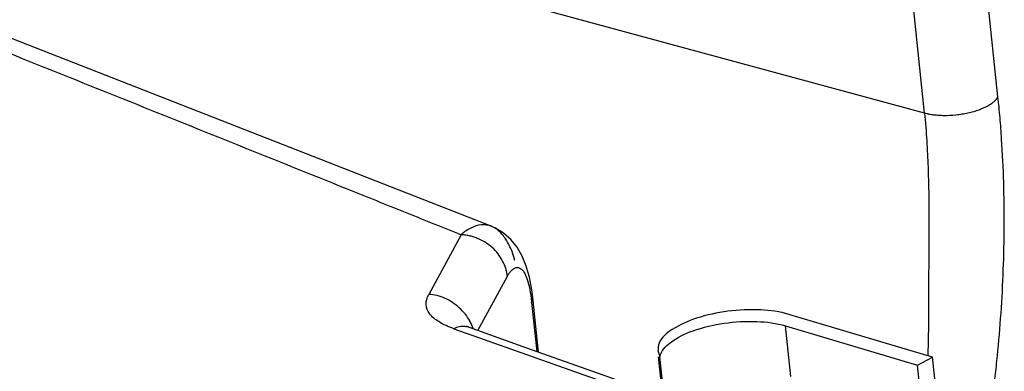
# Paper-space layout 'Layout1' of a CAD drawing. Header units: inches. Extents: x 29 to 351, y 58 to 234.
# Tile 31 of 104: x 110.115 to 110.987, y 76.617 to 76.928. Entities that reach past the tile are written whole.
import ezdxf

# ---------------------------------------------------------------- set-up
doc = ezdxf.new("R2010")
doc.units = ezdxf.units.IN
doc.header["$LTSCALE"] = 1.1
doc.header["$MEASUREMENT"] = 0
doc.layers.get('0').update_dxf_attribs({"linetype": 'CONTINUOUS'})
doc.layers.add('7_ALL_FEATURES', color=7, linetype='CONTINUOUS')

psp = doc.layouts.get("Layout1")

# ---------------------------------------------------------------- linework, layer by layer
at = {"color": 7, "linetype": 'Continuous'}
for p, q in [((110.9195389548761, 76.65840751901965), (110.9191618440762, 76.63070443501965)), ((110.7978302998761, 76.61221926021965), (110.7930702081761, 76.65709525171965)), ((110.6856529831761, 76.59370793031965), (110.6818132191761, 76.62990748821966)), ((110.9274427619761, 76.59001455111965), (110.9232556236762, 76.62948899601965)), ((110.9153376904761, 76.57044177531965), (110.9098242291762, 76.62242019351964))]:
    psp.add_line(p, q, dxfattribs=at)
at = {"color": 7, "linetype": 'Continuous', "start_tangent": (0.09480980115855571, -0.9954954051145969), "end_tangent": (-0.009283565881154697, -0.9999569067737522)}
psp.add_spline([(110.9162215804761, 76.84550765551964), (110.9181028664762, 76.82078208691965), (110.9192485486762, 76.79755666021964), (110.9198367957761, 76.77597075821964), (110.9200505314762, 76.75607483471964), (110.9200413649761, 76.73784532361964), (110.9199302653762, 76.72121214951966), (110.9198052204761, 76.70608524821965), (110.9197237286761, 76.69236328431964), (110.9196740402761, 76.67992712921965), (110.9196184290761, 76.66864807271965), (110.9195389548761, 76.65840751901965)], degree=3, dxfattribs=at)
at = {"layer": '7_ALL_FEATURES', "color": 7, "linetype": 'Continuous'}
for p, q in [((110.9162215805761, 76.84550765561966), (109.8346960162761, 77.13847185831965)), ((110.9811967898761, 76.85983385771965), (110.9702379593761, 76.96314875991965)), ((110.9162215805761, 76.84550765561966), (110.9052627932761, 76.94882214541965)), ((110.5360682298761, 76.74355109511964), (110.5318486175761, 76.74544612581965)), ((110.5323248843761, 76.74527120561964), (110.5318486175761, 76.74544612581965)), ((110.5341294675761, 76.74447616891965), (110.5323244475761, 76.74527006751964)), ((110.5056530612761, 76.73780234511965), (110.4770039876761, 76.68496581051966)), ((110.5634264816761, 76.71001286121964), (110.5597987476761, 76.71889177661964)), ((110.5205208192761, 76.65291157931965), (110.5467087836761, 76.70120934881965)), ((110.5666796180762, 76.68857750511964), (110.5676863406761, 76.68211020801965)), ((110.5691427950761, 76.68226209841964), (110.5683148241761, 76.68889095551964)), ((110.5676863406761, 76.68211020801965), (110.5681722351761, 76.67779786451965)), ((110.5681722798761, 76.67779790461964), (110.5691870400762, 76.68226924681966)), ((110.5681722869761, 76.67779786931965), (110.5727845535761, 76.63431550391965)), ((110.5743322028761, 76.63376472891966), (110.5691820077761, 76.68231844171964)), ((110.9232556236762, 76.62948899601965), (110.7960707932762, 76.66726192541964)), ((110.4992075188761, 76.65457710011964), (110.5085312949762, 76.65128549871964)), ((110.5085312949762, 76.65128549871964), (110.5120511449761, 76.65004287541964)), ((110.5120511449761, 76.65004287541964), (110.6759473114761, 76.59218223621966)), ((110.5638689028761, 76.63748839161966), (110.5131829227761, 76.65552239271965)), ((110.7930702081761, 76.65709525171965), (110.9098242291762, 76.62242019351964)), ((110.6800266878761, 76.63526242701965), (110.6818132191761, 76.62990748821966)), ((110.6843888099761, 76.59357383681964), (110.6805490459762, 76.62977339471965)), ((110.9098242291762, 76.62242019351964), (110.9232556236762, 76.62948899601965))]:
    psp.add_line(p, q, dxfattribs=at)
for points in [[(110.5323218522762, 76.74527232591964), (110.0673438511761, 76.92715266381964), (109.7042786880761, 77.06983458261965)], [(110.5597987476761, 76.71889177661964), (110.5552739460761, 76.72671135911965), (110.5497490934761, 76.73347640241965), (110.5431350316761, 76.73921831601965), (110.5360682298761, 76.74355109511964)], [(110.5683148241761, 76.68889095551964), (110.5662260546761, 76.70013986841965), (110.5634264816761, 76.71001286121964)], [(110.5138907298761, 76.65525368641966), (110.5125889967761, 76.65580432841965), (110.5104898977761, 76.65683344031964)], [(110.6866167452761, 76.59381015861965), (110.6316483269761, 76.61336715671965), (110.5638689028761, 76.63748839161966)]]:
    psp.add_lwpolyline(points, dxfattribs=at)
for points, start_tangent, end_tangent in [([(109.6922104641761, 77.06366705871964), (109.7410145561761, 77.04420166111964), (109.9319082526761, 76.96793463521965), (110.1229076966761, 76.89150550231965), (110.2184733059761, 76.85319866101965), (110.3141051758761, 76.81481719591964), (110.4098228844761, 76.77635252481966), (110.4577199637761, 76.75708626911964), (110.5056499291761, 76.73779425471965)], (0.928911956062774, -0.3703006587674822), (0.9276204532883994, -0.3735241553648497)), ([(110.9162215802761, 76.84550765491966), (110.9181228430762, 76.84503460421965), (110.9190957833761, 76.84482275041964), (110.9200845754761, 76.84462652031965), (110.9221131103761, 76.84427882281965), (110.9242156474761, 76.84398790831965), (110.9286635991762, 76.84357412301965), (110.9334496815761, 76.84340769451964), (110.9439112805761, 76.84392852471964), (110.9493113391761, 76.84463709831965), (110.9546165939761, 76.84564114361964), (110.9596891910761, 76.84692543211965), (110.9644105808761, 76.84844898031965), (110.9723461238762, 76.85198578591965), (110.9753978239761, 76.85388024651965), (110.9778643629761, 76.85581792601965), (110.9788948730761, 76.85679922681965), (110.9797941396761, 76.85779209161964), (110.9801946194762, 76.85829448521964), (110.9805621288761, 76.85880177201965), (110.9811967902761, 76.85983385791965)], (0.9652148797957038, -0.2614579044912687), (0.4766617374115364, 0.8790867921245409)), ([(110.9713011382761, 76.55890676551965), (110.9714784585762, 76.55998145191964), (110.9716548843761, 76.56105789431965), (110.9720050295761, 76.56321592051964), (110.9721787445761, 76.56429748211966), (110.9723515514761, 76.56538072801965), (110.9726944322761, 76.56755222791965), (110.9733691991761, 76.57191494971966), (110.9740291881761, 76.57630337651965), (110.9746742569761, 76.58071679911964), (110.9753042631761, 76.58515450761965), (110.9765185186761, 76.59409994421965), (110.9787600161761, 76.61225102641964), (110.9807445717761, 76.63071120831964), (110.9839063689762, 76.66837722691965), (110.9859307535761, 76.70673644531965), (110.9867449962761, 76.74542487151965), (110.9862760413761, 76.78407861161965), (110.9844509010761, 76.82233604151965), (110.9830070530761, 76.84120261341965), (110.9821482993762, 76.85055049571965), (110.9811967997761, 76.85983385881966)], (0.1633258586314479, 0.9865721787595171), (-0.1073054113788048, 0.994226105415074)), ([(110.5318485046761, 76.74544580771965), (110.5315974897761, 76.74553294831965), (110.5276166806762, 76.74643457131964), (110.5234794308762, 76.74649229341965), (110.5147939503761, 76.74397757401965), (110.5102629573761, 76.74134123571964), (110.5079655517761, 76.73968259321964), (110.5056531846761, 76.73780233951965)], (-0.9424508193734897, 0.3343448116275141), (-0.7588806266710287, -0.6512297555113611)), ([(110.5467089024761, 76.70120950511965), (110.5461851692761, 76.70447930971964), (110.5453056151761, 76.70781177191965), (110.5425269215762, 76.71447498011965), (110.5384685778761, 76.72081974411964), (110.5332263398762, 76.72646667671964), (110.5269478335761, 76.73108817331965), (110.5199881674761, 76.73456375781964), (110.5163800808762, 76.73585036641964), (110.5127543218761, 76.73682473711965), (110.5091617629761, 76.73747828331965), (110.5073938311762, 76.73768206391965), (110.5056530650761, 76.73780242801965)], (-0.1032524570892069, 0.9946551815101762), (-0.9989711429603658, 0.04535036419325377)), ([(110.5534381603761, 76.71508267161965), (110.5508070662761, 76.72286770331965), (110.5453867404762, 76.73369174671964), (110.5389755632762, 76.74125218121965), (110.5341294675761, 76.74447616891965)], (-0.2769478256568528, 0.9608849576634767), (-0.8955721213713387, 0.4449163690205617)), ([(110.5467089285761, 76.70120925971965), (110.5474939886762, 76.70245923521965), (110.5482849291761, 76.70360767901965), (110.5498801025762, 76.70558475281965), (110.5530908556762, 76.70815625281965), (110.5546084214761, 76.70867418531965)], (0.5236310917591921, 0.8519451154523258), (0.9823631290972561, 0.1869831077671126)), ([(110.5546084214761, 76.70867418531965), (110.5546853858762, 76.70868822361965), (110.5562562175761, 76.70870705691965), (110.5592790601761, 76.70718117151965), (110.5620669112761, 76.70344294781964), (110.5645460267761, 76.69736644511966), (110.5666198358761, 76.68889659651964), (110.5666796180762, 76.68857750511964)], (0.9823631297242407, 0.1869831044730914), (0.1826631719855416, -0.9831755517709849)), ([(110.4992075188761, 76.65457710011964), (110.4858851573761, 76.66081520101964), (110.4778695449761, 76.66790848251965), (110.4747991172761, 76.67590625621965), (110.4770039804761, 76.68496579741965)], (-0.9397717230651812, 0.3418027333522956), (0.4507299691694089, 0.8926603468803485)), ([(110.5137749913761, 76.66077971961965), (110.5134321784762, 76.66141228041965), (110.5041321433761, 76.67306254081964), (110.4914806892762, 76.68140611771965), (110.4770039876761, 76.68496581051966)], (-0.4688392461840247, 0.8832835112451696), (-0.9989717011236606, 0.04533806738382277)), ([(110.7960707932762, 76.66726192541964), (110.7710321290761, 76.67121782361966), (110.7420252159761, 76.67001512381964), (110.7142478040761, 76.66386933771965), (110.6926773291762, 76.65388172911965), (110.6811790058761, 76.64184197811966), (110.6802029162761, 76.63527412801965)], (-0.9586161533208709, 0.2847017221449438), (0.06625084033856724, -0.9978029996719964)), ([(110.5163642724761, 76.65474319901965), (110.5137749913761, 76.66077971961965)], (-0.3131455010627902, 0.9497051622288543), (-0.4688392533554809, 0.8832835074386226)), ([(110.6908907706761, 76.64216609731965), (110.7111224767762, 76.65267609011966), (110.7385403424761, 76.65937616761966), (110.7677669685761, 76.66095225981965), (110.7930702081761, 76.65709525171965)], (0.7866969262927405, 0.6173394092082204), (0.9586161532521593, -0.2847017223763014)), ([(110.5089291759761, 76.65645901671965), (110.5042919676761, 76.65625054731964), (110.4992075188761, 76.65457710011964)], (-0.9959831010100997, 0.0895414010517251), (-0.9003700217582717, -0.4351250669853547)), ([(110.513182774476, 76.65552197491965), (110.5092597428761, 76.65642601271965), (110.5089291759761, 76.65645901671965)], (-0.9423707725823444, 0.3345703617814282), (-0.9959831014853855, 0.08954139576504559)), ([(110.6818132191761, 76.62990748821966), (110.6908907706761, 76.64216609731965)], (0.2137308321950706, 0.9768925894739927), (0.7866969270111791, 0.6173394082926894))]:
    psp.add_spline(points, degree=3, dxfattribs=dict(at, start_tangent=start_tangent, end_tangent=end_tangent))

doc.saveas('drawing.dxf')
